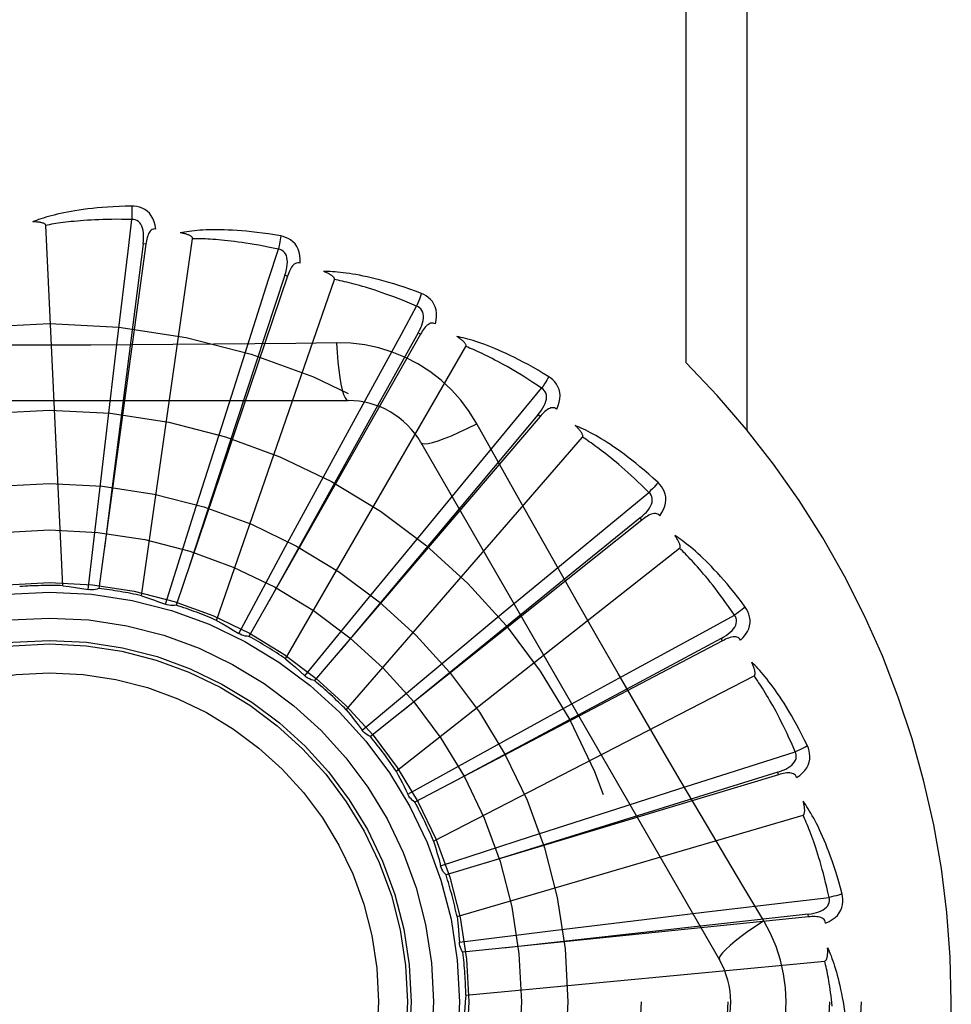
# Model space of a CAD drawing. Header units: inches. Extents: x 0 to 221, y 0 to 143.
# Tile 101 of 256: x 94.269 to 94.592, y 59.07 to 59.411. Entities that reach past the tile are written whole.
import ezdxf

# ---------------------------------------------------------------- set-up
doc = ezdxf.new("R2010")
doc.units = ezdxf.units.IN
doc.header["$LTSCALE"] = 12.1428571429
doc.header["$MEASUREMENT"] = 0
doc.linetypes.add('HIDDEN', pattern=[0.2, 0.1, -0.1])
doc.layers.add('RIGHTHAND_DOOR_ASSEMBLY', color=7, linetype='CONTINUOUS')

msp = doc.modelspace()

# ---------------------------------------------------------------- linework, layer by layer
at = {"layer": 'RIGHTHAND_DOOR_ASSEMBLY', "color": 8, "linetype": 'HIDDEN'}
for p, q in [((94.50004104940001, 59.29195753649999), (94.50004104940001, 59.5405901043)), ((94.52125425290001, 59.2685683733), (94.52125425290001, 59.5405901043)), ((94.2840423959, 59.2147687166), (94.27809614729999, 59.3395958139)), ((94.3128223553, 59.3330719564), (94.29649809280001, 59.2138324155)), ((94.3118715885, 59.3332018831), (94.3011144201, 59.24899971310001)), ((94.3112457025, 59.2112974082), (94.3290306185, 59.3349942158)), ((94.31282238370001, 59.3330721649), (94.3118715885, 59.3332018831)), ((94.36189462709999, 59.3220161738), (94.3232991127, 59.2080207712)), ((94.33730046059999, 59.2027405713), (94.37817375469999, 59.320836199)), ((94.3609856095, 59.3223236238), (94.34428146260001, 59.2715506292)), ((94.3618946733, 59.32201631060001), (94.3609856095, 59.3223236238)), ((94.4079878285, 59.3018732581), (94.4071533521, 59.3023470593)), ((94.3002887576, 59.27761056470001), (94.30285141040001, 59.2992128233)), ((94.40798775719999, 59.3018731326), (94.3485159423, 59.1972420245)), ((94.37892601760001, 59.29894440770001), (94.36475728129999, 59.2987350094)), ((94.3612649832, 59.1894074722), (94.42374938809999, 59.2976336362)), ((94.33909136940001, 59.2699289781), (94.34569596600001, 59.2906558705)), ((94.17602550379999, 59.2789234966), (94.38290940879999, 59.2789234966)), ((94.2965923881, 59.246032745), (94.3002887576, 59.27761056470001)), ((94.34428146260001, 59.2715506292), (94.3278708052, 59.2214662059)), ((94.4494358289, 59.2733709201), (94.37123717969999, 59.1818857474)), ((94.3757390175, 59.2550427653), (94.3861468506, 59.2741451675)), ((94.4494359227, 59.2733710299), (94.44870619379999, 59.2739941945)), ((94.3294856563, 59.2396213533), (94.33909136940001, 59.2699289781)), ((94.38227313, 59.1717800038), (94.4641102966, 59.2662251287)), ((94.40816849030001, 59.2643401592), (94.5116104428, 59.0851734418)), ((94.3605711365, 59.2271007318), (94.3757390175, 59.2550427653)), ((94.3011144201, 59.24899971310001), (94.29844260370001, 59.2279000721)), ((94.4089071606, 59.2334899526), (94.42274206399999, 59.2502774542)), ((94.29283924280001, 59.2134535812), (94.2965923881, 59.246032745)), ((94.319634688, 59.20834122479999), (94.3294856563, 59.2396213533)), ((94.4847408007, 59.2375396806), (94.3906416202, 59.1625069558)), ((94.4847409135, 59.2375397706), (94.48414230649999, 59.2382897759)), ((94.3887253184, 59.20892340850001), (94.4089071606, 59.2334899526)), ((94.3449783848, 59.198250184), (94.3605711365, 59.2271007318)), ((94.399565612, 59.1504952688), (94.4977977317, 59.2277458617)), ((94.4373970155, 59.206049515), (94.4541589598, 59.21991537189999)), ((94.3679543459, 59.1835451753), (94.3887253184, 59.20892340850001)), ((94.41293063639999, 59.1857463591), (94.4373970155, 59.206049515)), ((94.5126267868, 59.1956745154), (94.51218093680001, 59.1965242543)), ((94.51262665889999, 59.1956744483), (94.4060279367, 59.13980604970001)), ((94.3877321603, 59.1647576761), (94.41293063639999, 59.1857463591)), ((94.4125174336, 59.126322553), (94.5235941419, 59.1835865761)), ((94.4601788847, 59.1737132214), (94.4792620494, 59.1841562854)), ((94.43231224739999, 59.1584072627), (94.4601788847, 59.1737132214)), ((94.4035970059, 59.1425667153), (94.43231224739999, 59.1584072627)), ((94.53208553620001, 59.1492883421), (94.4168400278, 59.114603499)), ((94.53208567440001, 59.1492883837), (94.5318086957, 59.15020714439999)), ((94.4037166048, 59.1423253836), (94.4035969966, 59.1425667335)), ((94.47642937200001, 59.1376497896), (94.4971440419, 59.1442926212)), ((94.4206604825, 59.1001355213), (94.5405671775, 59.1353433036)), ((94.4461696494, 59.1278942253), (94.47642937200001, 59.1376497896)), ((94.4149754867, 59.1177743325), (94.4461696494, 59.1278942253)), ((94.5269573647, 59.09863361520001), (94.5196916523, 59.1107994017)), ((94.4855611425, 59.0991626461), (94.50715863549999, 59.10176515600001)), ((94.5424142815, 59.1000578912), (94.5423161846, 59.1010124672)), ((94.54241413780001, 59.1000578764), (94.42268711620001, 59.0878101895)), ((94.4540019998, 59.09531006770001), (94.4855611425, 59.0991626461)), ((94.421456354, 59.0912765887), (94.4540019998, 59.09531006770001)), ((94.4237004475, 59.0728806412), (94.54810338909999, 59.0847596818))]:
    msp.add_line(p, q, dxfattribs=at)
for points in [[(94.3079107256, 59.3463063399), (94.3056823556, 59.3462592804), (94.30355009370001, 59.346184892), (94.3015161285, 59.34608618), (94.29957433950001, 59.3459652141), (94.29772049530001, 59.3458237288), (94.2959509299, 59.3456639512), (94.29426166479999, 59.3454875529), (94.29264926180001, 59.3452966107), (94.2911100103, 59.34509276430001), (94.28964063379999, 59.3448780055), (94.2882375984, 59.344653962), (94.28689787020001, 59.3444226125), (94.285617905, 59.3441862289), (94.28439561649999, 59.3439449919), (94.28322824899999, 59.3436997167), (94.2821142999, 59.3434500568), (94.2810519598, 59.3431954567), (94.2800394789, 59.3429366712), (94.2790752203, 59.3426737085), (94.2781570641, 59.3424078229), (94.2772830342, 59.3421398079), (94.27645105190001, 59.3418707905), (94.2756590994, 59.3416024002), (94.2749050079, 59.34133371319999), (94.27418566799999, 59.3410639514), (94.2735019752, 59.34079391)], [(94.3163000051, 59.3383382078), (94.31606089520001, 59.3396752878), (94.3157131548, 59.3408899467), (94.3152552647, 59.3419903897), (94.3146923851, 59.3429657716), (94.3140269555, 59.343815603), (94.3132702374, 59.344536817), (94.3124239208, 59.345128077), (94.3115222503, 59.3455941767), (94.31058957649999, 59.3459307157), (94.3096574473, 59.34615628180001), (94.308768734, 59.34628187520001), (94.3079107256, 59.3463063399)], [(94.3079107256, 59.3463063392), (94.30794758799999, 59.3456844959), (94.30797445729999, 59.3449739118), (94.30799029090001, 59.3441975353), (94.3079948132, 59.3433695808), (94.30798795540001, 59.3425051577), (94.3079701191, 59.3416336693)], [(94.27809614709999, 59.3395958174), (94.2780555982, 59.339763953), (94.2779772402, 59.33991350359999), (94.2778572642, 59.3400434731), (94.277707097, 59.3401568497), (94.27753602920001, 59.3402556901), (94.27734666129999, 59.3403417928), (94.27714491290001, 59.3404171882), (94.276930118, 59.34048323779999), (94.27670331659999, 59.3405418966), (94.27646531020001, 59.340593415), (94.27621707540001, 59.34063859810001), (94.2759591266, 59.3406777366), (94.275692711, 59.3407113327), (94.2754166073, 59.3407395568), (94.275130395, 59.3407628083), (94.27483291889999, 59.3407809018), (94.2745176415, 59.34079398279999), (94.27420028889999, 59.3408014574), (94.2738961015, 59.3408027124), (94.2735999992, 59.340797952)], [(94.30797038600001, 59.3416336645), (94.3061205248, 59.3416735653), (94.3043446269, 59.3416965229), (94.3026442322, 59.34170187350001), (94.3010147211, 59.34169160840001), (94.29945290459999, 59.3416670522), (94.2979560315, 59.34162954), (94.29652113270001, 59.3415804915), (94.2951456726, 59.3415209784), (94.2938268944, 59.3414522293), (94.2925624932, 59.3413751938), (94.2913499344, 59.341290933), (94.2901871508, 59.3412003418), (94.2890718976, 59.34110443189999), (94.2880021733, 59.3410039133), (94.2869758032, 59.3408997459), (94.28599106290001, 59.3407921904), (94.2850459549, 59.34068179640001), (94.28413912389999, 59.3405686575), (94.28326896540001, 59.3404529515), (94.2824342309, 59.3403349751), (94.28163356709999, 59.3402149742), (94.28086568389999, 59.3400932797), (94.28012925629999, 59.3399701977), (94.279423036, 59.33984604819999), (94.2787451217, 59.3397213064), (94.27809614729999, 59.3395958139)], [(94.30285141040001, 59.2992128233), (94.3066401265, 59.33066652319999), (94.30797038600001, 59.3416336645)], [(94.3118701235, 59.3332017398), (94.3119804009, 59.3342336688), (94.3120368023, 59.335214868), (94.31203661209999, 59.3361480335), (94.3119775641, 59.3370297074), (94.3118549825, 59.3378594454), (94.311667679, 59.3386303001), (94.31141587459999, 59.3393397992), (94.31109424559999, 59.3399709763), (94.31069917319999, 59.3405058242), (94.3102360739, 59.3409425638), (94.3097067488, 59.3412726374), (94.3091369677, 59.3414980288), (94.3085561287, 59.3416183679), (94.30796605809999, 59.3416341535)], [(94.3163036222, 59.3383376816), (94.3158418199, 59.3383554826), (94.31541516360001, 59.33828953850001), (94.315022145, 59.3381348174), (94.31466728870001, 59.3379064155), (94.31435717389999, 59.3376167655), (94.3140841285, 59.33726882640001), (94.313843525, 59.33686733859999), (94.3136328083, 59.33641939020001), (94.313449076, 59.33593190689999), (94.3132887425, 59.3354101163), (94.31314781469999, 59.3348609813), (94.31302461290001, 59.3342862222), (94.3129157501, 59.3336903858), (94.3128223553, 59.3330719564)], [(94.35957635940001, 59.3359408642), (94.35737935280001, 59.33631637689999), (94.35527154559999, 59.3366468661), (94.3532556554, 59.3369348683), (94.3513260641, 59.33718357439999), (94.3494789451, 59.3373954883), (94.3477111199, 59.3375734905), (94.3460189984, 59.3377199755), (94.3443995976, 59.3378376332), (94.3428495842, 59.3379287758), (94.34136611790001, 59.3379959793), (94.3399460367, 59.33804151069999), (94.3385867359, 59.33806788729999), (94.33728516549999, 59.3380780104), (94.3360393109, 59.3380724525), (94.33484662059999, 59.3380525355), (94.33370555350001, 59.33801820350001), (94.33261422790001, 59.33796925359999), (94.3315710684, 59.337906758), (94.3305744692, 59.3378310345), (94.3296225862, 59.33774371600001), (94.32871362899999, 59.3376459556), (94.32784576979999, 59.3375392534), (94.32701733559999, 59.3374255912), (94.32622602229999, 59.3373044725), (94.325468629, 59.3371757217), (94.3247461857, 59.33703995)], [(94.3290306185, 59.3349942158), (94.3290225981, 59.3351669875), (94.3289739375, 59.3353286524), (94.32888070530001, 59.3354789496), (94.3287546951, 59.33561866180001), (94.3286054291, 59.3357480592), (94.3284357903, 59.3358684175), (94.32825196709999, 59.3359806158), (94.32805356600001, 59.3360861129), (94.3278419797, 59.3361866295), (94.3276180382, 59.3362822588), (94.3273828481, 59.3363736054), (94.3271369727, 59.3364608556), (94.3268817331, 59.3365442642), (94.3266159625, 59.3366242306), (94.3263393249, 59.3367012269), (94.3260506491, 59.3367752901), (94.32574893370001, 59.3368468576), (94.32543333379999, 59.3369152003), (94.3251025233, 59.3369796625), (94.3247569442, 59.3370404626)], [(94.35875063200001, 59.3313413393), (94.3569418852, 59.3317312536), (94.3552024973, 59.3320902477), (94.353533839, 59.3324173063), (94.3519317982, 59.3327154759), (94.3503935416, 59.3329868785), (94.3489166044, 59.33323327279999), (94.34749834, 59.3334566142), (94.3461364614, 59.33365843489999), (94.3448284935, 59.3338404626), (94.3435723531, 59.3340040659), (94.3423657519, 59.3341507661), (94.3412068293, 59.3342818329), (94.3400935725, 59.33439868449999), (94.33902415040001, 59.3345023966), (94.3379966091, 59.33459432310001), (94.33700930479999, 59.3346750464), (94.33606037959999, 59.3347454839), (94.3351485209, 59.3348059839), (94.3342721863, 59.33485702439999), (94.3334302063, 59.3348991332), (94.3326212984, 59.3349328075), (94.3318442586, 59.3349586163), (94.3310978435, 59.334977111), (94.3303808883, 59.33498884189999), (94.3296916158, 59.3349946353), (94.3290306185, 59.3349942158)], [(94.3595763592, 59.33594086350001), (94.3594953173, 59.335326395), (94.3593879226, 59.3346274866), (94.35925771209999, 59.3338680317), (94.3591062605, 59.3330573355), (94.3589351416, 59.3322049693), (94.3587503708, 59.3313413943)], [(94.36630605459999, 59.3265290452), (94.3663243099, 59.3278872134), (94.3662127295, 59.3291457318), (94.3659713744, 59.3303129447), (94.365603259, 59.3313772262), (94.36511068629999, 59.3323376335), (94.36450413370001, 59.3331890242), (94.3637850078, 59.333929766), (94.3629878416, 59.334558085), (94.36213571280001, 59.3350650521), (94.36126311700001, 59.3354629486), (94.3604142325, 59.3357544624), (94.35957635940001, 59.3359408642)], [(94.34569596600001, 59.2906558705), (94.3553688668, 59.3208241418), (94.35875063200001, 59.3313413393)], [(94.3609841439, 59.3223237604), (94.36128772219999, 59.323316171), (94.3615287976, 59.3242689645), (94.3617052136, 59.3251853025), (94.36181409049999, 59.3260622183), (94.3618507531, 59.3269001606), (94.3618127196, 59.3276925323), (94.36169973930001, 59.3284368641), (94.3615033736, 59.3291175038), (94.3612166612, 59.3297174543), (94.3608445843, 59.33023394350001), (94.36038729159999, 59.33065822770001), (94.3598704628, 59.3309873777), (94.35932289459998, 59.3312154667), (94.3587464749, 59.3313426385)], [(94.3663098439, 59.3265277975), (94.3658594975, 59.32663270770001), (94.3654279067, 59.3266487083), (94.3650126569, 59.3265711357), (94.36462099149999, 59.3264139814), (94.3642616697, 59.3261882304), (94.3639277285, 59.3258982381), (94.36361551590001, 59.3255495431), (94.36332385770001, 59.32514958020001), (94.36305120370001, 59.3247056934), (94.3627950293, 59.3242236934), (94.36255273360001, 59.3237111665), (94.3623229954, 59.3231701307), (94.362103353, 59.3226057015), (94.36189462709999, 59.3220161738)], [(94.4083466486, 59.3159849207), (94.4062604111, 59.31676943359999), (94.4042532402, 59.3174928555), (94.4023282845, 59.318157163), (94.4004806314, 59.3187665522), (94.3987069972, 59.3193242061), (94.397004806, 59.3198335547), (94.3953709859, 59.3202976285), (94.3938031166, 59.3207196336), (94.39229836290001, 59.3211024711), (94.390854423, 59.321449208), (94.3894686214, 59.3217626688), (94.3881388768, 59.3220458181), (94.3868627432, 59.3223020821), (94.385638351, 59.3225324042), (94.38446344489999, 59.32273856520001), (94.383336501, 59.322920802), (94.3822556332, 59.3230792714), (94.3812194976, 59.3232153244), (94.3802265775, 59.323329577), (94.37927537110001, 59.3234239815), (94.37836433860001, 59.32350000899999), (94.37749196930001, 59.3235594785), (94.37665699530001, 59.3236046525), (94.3758570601, 59.3236354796), (94.37508898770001, 59.32365239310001), (94.37435390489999, 59.3236557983)], [(94.37817375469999, 59.320836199), (94.3781985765, 59.3210073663), (94.37818139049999, 59.3211753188), (94.3781182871, 59.3213405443), (94.3780209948, 59.3215015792), (94.3778989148, 59.3216568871), (94.3777551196, 59.3218071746), (94.37759585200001, 59.3219521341), (94.3774210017, 59.3220932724), (94.3772322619, 59.3222320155), (94.37703046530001, 59.3223682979), (94.3768168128, 59.3225025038), (94.37659189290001, 59.3226347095), (94.376357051, 59.3227649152), (94.376111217, 59.3228937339), (94.3758541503, 59.3230216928), (94.3755847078, 59.3231490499), (94.3752969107, 59.3232783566), (94.37500502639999, 59.3234032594), (94.37472286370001, 59.3235175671), (94.3744458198, 59.3236233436)], [(94.4066653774, 59.3116247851), (94.40496310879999, 59.3123499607), (94.403323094, 59.3130316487), (94.4017464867, 59.3136685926), (94.4002298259, 59.314264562), (94.3987707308, 59.314822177), (94.3973671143, 59.3153436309), (94.3960167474, 59.3158313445), (94.3947176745, 59.3162872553), (94.3934677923, 59.316713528), (94.3922653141, 59.3171119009), (94.391108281, 59.3174843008), (94.3899951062, 59.3178323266), (94.3889240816, 59.3181577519), (94.38789361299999, 59.3184619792), (94.38690203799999, 59.318746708), (94.3859478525, 59.3190128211), (94.3850294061, 59.3192615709), (94.38414547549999, 59.3194935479), (94.3832946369, 59.3197095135), (94.3824758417, 59.3199102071), (94.38168792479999, 59.3200963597), (94.3809298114, 59.3202687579), (94.3802003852, 59.3204281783), (94.37949860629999, 59.320575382), (94.37882288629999, 59.3207115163), (94.37817375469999, 59.320836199)], [(94.4083466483, 59.31598492), (94.4081507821, 59.3153968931), (94.40791305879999, 59.31473093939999), (94.40764147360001, 59.3140098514), (94.40733933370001, 59.3132424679), (94.4070099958, 59.3124378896), (94.40666513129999, 59.31162488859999)], [(94.4131735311, 59.3054695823), (94.41344849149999, 59.3067997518), (94.4135771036, 59.3080566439), (94.4135610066, 59.3092484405), (94.41340096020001, 59.3103631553), (94.41309904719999, 59.3113994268), (94.4126645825, 59.3123502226), (94.4120986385, 59.3132136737), (94.4114347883, 59.3139815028), (94.4106940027, 59.31464057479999), (94.4099124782, 59.3151964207), (94.40913410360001, 59.3156433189), (94.4083466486, 59.3159849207)], [(94.3861468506, 59.2741451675), (94.4013543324, 59.3019376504), (94.4066653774, 59.3116247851)], [(94.4071519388, 59.3023474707), (94.407637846, 59.3032644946), (94.40805488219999, 59.30415444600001), (94.4084015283, 59.30502083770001), (94.408674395, 59.3058613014), (94.4088689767, 59.3066771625), (94.40898158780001, 59.307462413), (94.4090115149, 59.3082146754), (94.4089475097, 59.3089201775), (94.40877952, 59.3095635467), (94.4085119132, 59.3101411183), (94.4081431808, 59.3106442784), (94.4076979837, 59.3110652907), (94.40720347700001, 59.3113928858), (94.4066615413, 59.3116268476)], [(94.4131763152, 59.3054678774), (94.4127543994, 59.305655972), (94.41233389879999, 59.3057532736), (94.4119115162, 59.3057556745), (94.4114971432, 59.3056754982), (94.41110159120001, 59.30552182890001), (94.4107188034, 59.3053002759), (94.4103462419, 59.30501696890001), (94.4099841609, 59.3046794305), (94.409632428, 59.3042951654), (94.4092896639, 59.3038703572), (94.40895475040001, 59.303412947), (94.40862677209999, 59.3029251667), (94.4083042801, 59.3024125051), (94.40798775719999, 59.3018731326)], [(94.4071533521, 59.3023470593), (94.3914487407, 59.2741572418), (94.35554958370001, 59.2095792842)], [(94.36475728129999, 59.2987350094), (94.3364259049, 59.2984278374), (94.3222150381, 59.2982981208), (94.3079855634, 59.2982055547), (94.2937559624, 59.29813837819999), (94.27951724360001, 59.2981215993), (94.265277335, 59.2981353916), (94.25104278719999, 59.2982009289), (94.2368076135, 59.2982925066)], [(94.3789259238, 59.2989463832), (94.3791215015, 59.2955597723), (94.3793754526, 59.2923751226), (94.37967820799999, 59.28949218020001), (94.38002851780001, 59.2868928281), (94.3804263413, 59.2845818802), (94.3808662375, 59.2826196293), (94.38134204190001, 59.2810378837), (94.3818465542, 59.2798752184), (94.3823739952, 59.27916329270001), (94.38290909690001, 59.2789234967)], [(94.4274988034, 59.2709008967), (94.42490165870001, 59.275099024), (94.42196207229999, 59.2790221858), (94.4186897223, 59.2826586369), (94.41510884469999, 59.2859840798), (94.4112380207, 59.288981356), (94.4071123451, 59.2916215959), (94.40276366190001, 59.2938780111), (94.39823003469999, 59.2957369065), (94.393553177, 59.2971838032), (94.38875758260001, 59.298207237), (94.38387678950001, 59.2987946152), (94.37892601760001, 59.29894440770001)], [(94.4524589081, 59.2871597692), (94.4505588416, 59.288324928), (94.44872485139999, 59.2894151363), (94.4469604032, 59.2904317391), (94.4452614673, 59.29137978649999), (94.4436254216, 59.2922630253), (94.44205038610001, 59.29308531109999), (94.44053391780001, 59.2938502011), (94.43907424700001, 59.2945613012), (94.4376691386, 59.2952219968), (94.436316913, 59.29583573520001), (94.4350154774, 59.296405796), (94.43376334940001, 59.2969354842), (94.4325587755, 59.297428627), (94.4314000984, 59.2978865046), (94.43028544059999, 59.2983112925), (94.4292133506, 59.2987035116), (94.428182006, 59.2990636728), (94.4271903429, 59.2993933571), (94.42623698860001, 59.2996934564), (94.4253208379, 59.2999661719), (94.4244406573, 59.3002132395), (94.4235953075, 59.3004367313), (94.4227839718, 59.3006391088), (94.4220043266, 59.3008207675), (94.4212533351, 59.3009827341), (94.4205321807, 59.301125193)], [(94.42374938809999, 59.2976336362), (94.423806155, 59.2977970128), (94.4238210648, 59.2979651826), (94.4237903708, 59.29813936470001), (94.4237253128, 59.2983159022), (94.4236348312, 59.2984915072), (94.4235220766, 59.2986662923), (94.423393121, 59.2988387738), (94.4232481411, 59.2990104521), (94.4230890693, 59.29918240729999), (94.4229167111, 59.2993544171), (94.42273231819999, 59.2995266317), (94.42253648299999, 59.2996990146), (94.42233052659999, 59.2998713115), (94.4221135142, 59.3000443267), (94.42188530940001, 59.3002186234), (94.4216448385, 59.3003946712), (94.42139158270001, 59.3005730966), (94.4211237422, 59.3007539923), (94.42083909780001, 59.30093769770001), (94.4205383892, 59.3011240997)], [(94.44998285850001, 59.2831966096), (94.4484485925, 59.28423083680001), (94.4469672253, 59.2852105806), (94.4455396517, 59.2861343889), (94.4441631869, 59.2870066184), (94.4428359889, 59.2878302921), (94.4415564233, 59.2886079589), (94.4403227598, 59.2893424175), (94.4391334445, 59.2900359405), (94.43798682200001, 59.2906910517), (94.4368814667, 59.2913097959), (94.4358158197, 59.29189443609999), (94.4347886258, 59.2924468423), (94.4337985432, 59.2929690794), (94.43284427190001, 59.2934628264), (94.43192450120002, 59.2939300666), (94.43103792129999, 59.2943719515), (94.43018314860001, 59.29479002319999), (94.42935909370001, 59.2951850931), (94.4285645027, 59.2955581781), (94.4277984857, 59.2959102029), (94.427060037, 59.2962421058), (94.42634825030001, 59.2965548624), (94.4256621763, 59.2968494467), (94.425000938, 59.29712680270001), (94.4243631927, 59.2973883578), (94.42374938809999, 59.2976336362)], [(94.4524589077, 59.2871597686), (94.4521552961, 59.2866194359), (94.4517958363, 59.2860105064), (94.45139269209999, 59.2853538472), (94.4509507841, 59.2846575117), (94.4504751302, 59.28392980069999), (94.4499826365, 59.2831967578)], [(94.45520853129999, 59.27592095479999), (94.45573027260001, 59.2771751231), (94.45609442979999, 59.278384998), (94.45630416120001, 59.279558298), (94.4563579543, 59.2806831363), (94.4562576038, 59.2817578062), (94.4560109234, 59.282773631), (94.4556186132, 59.2837285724), (94.4551120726, 59.2846081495), (94.4545094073, 59.28539549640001), (94.45384720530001, 59.2860891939), (94.4531674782, 59.2866753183), (94.4524589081, 59.2871597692)], [(94.42274206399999, 59.2502774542), (94.44293448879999, 59.2746896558), (94.44998285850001, 59.2831966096)], [(94.44870488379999, 59.273994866), (94.449355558, 59.2748033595), (94.4499334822, 59.2755983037), (94.4504378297, 59.2763834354), (94.4508648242, 59.2771570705), (94.45121029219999, 59.27792136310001), (94.4514694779, 59.2786711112), (94.45164123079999, 59.2794041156), (94.45171189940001, 59.2801089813), (94.4516687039, 59.2807725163), (94.45151523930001, 59.2813902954), (94.45124839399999, 59.2819541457), (94.45089091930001, 59.282451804), (94.4504673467, 59.2828670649), (94.44997948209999, 59.2831993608)], [(94.45521155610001, 59.2759184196), (94.4548337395, 59.27618270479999), (94.4544396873, 59.27635782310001), (94.4540252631, 59.2764404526), (94.4536028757, 59.27644055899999), (94.45318523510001, 59.276364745), (94.45276730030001, 59.2762197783), (94.45234770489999, 59.2760121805), (94.45192813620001, 59.2757492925), (94.4515098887, 59.2754385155), (94.45109277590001, 59.27508618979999), (94.4506772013, 59.27470033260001), (94.4502626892, 59.27428331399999), (94.4498488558, 59.2738408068), (94.4494358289, 59.2733709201)], [(94.44870619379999, 59.2739941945), (94.42795042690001, 59.2492859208), (94.380478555, 59.19266893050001)], [(94.40816865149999, 59.26433988), (94.40862913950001, 59.2640012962), (94.4094732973, 59.26389477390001), (94.4106656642, 59.2640189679), (94.4121952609, 59.26436527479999), (94.4140624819, 59.26493483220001), (94.4162477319, 59.2657277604), (94.41872106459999, 59.26673404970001), (94.42144863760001, 59.2679427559), (94.4244036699, 59.2693454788), (94.42750058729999, 59.2709018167)], [(94.4553335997, 59.221385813), (94.4413651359, 59.2461374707), (94.4344271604, 59.2584816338), (94.4274988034, 59.2709008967)], [(94.4903188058, 59.2505072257), (94.4886735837, 59.25201091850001), (94.4870790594, 59.2534285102), (94.48553889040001, 59.2547606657), (94.4840500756, 59.2560131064), (94.48261074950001, 59.2571900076), (94.4812197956, 59.25829551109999), (94.47987548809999, 59.259333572), (94.47857677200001, 59.2603080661), (94.4773220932, 59.2612227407), (94.4761104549, 59.2620812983), (94.4749404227, 59.26288735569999), (94.4738111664, 59.2636444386), (94.4727216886, 59.2643566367), (94.4716706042, 59.26502552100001), (94.4706564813, 59.2656535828), (94.4696779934, 59.2662416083), (94.4687334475, 59.2667904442), (94.4678220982, 59.2673018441), (94.4669427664, 59.2677769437), (94.4660947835, 59.2682181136), (94.4652772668, 59.2686272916), (94.46448948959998, 59.2690067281), (94.463731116, 59.2693589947), (94.4629999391, 59.2696849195), (94.46229317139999, 59.2699860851), (94.46161200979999, 59.27026244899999)], [(94.4641102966, 59.2662251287), (94.46419695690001, 59.2663748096), (94.46424342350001, 59.2665371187), (94.4642462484, 59.2667139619), (94.464215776, 59.2668996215), (94.46416016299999, 59.26708917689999), (94.4640825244, 59.2672821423), (94.4639885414, 59.26747591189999), (94.4638786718, 59.2676719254), (94.4637550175, 59.2678708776), (94.463618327, 59.268072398), (94.4634698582, 59.268276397), (94.4633101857, 59.2684827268), (94.4631405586, 59.2686908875), (94.46296021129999, 59.26890184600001), (94.46276911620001, 59.269116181), (94.4625663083, 59.2693345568), (94.4623512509, 59.2695578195), (94.4621226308, 59.2697860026), (94.4618787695, 59.2700194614), (94.4616202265, 59.2702580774)], [(94.48713746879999, 59.24708428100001), (94.4858266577, 59.2483901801), (94.4845574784, 59.2496325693), (94.48333053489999, 59.2508098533), (94.4821440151, 59.2519268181), (94.48099668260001, 59.2529867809), (94.47988741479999, 59.25399255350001), (94.4788150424, 59.2549472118), (94.4777784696, 59.2558532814), (94.4767765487, 59.25671355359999), (94.4758082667, 59.2575303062), (94.47487252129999, 59.2583060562), (94.47396843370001, 59.2590428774), (94.4730950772, 59.2597430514), (94.47225149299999, 59.26040847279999), (94.47143676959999, 59.26104133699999), (94.47064983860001, 59.26164302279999), (94.4698896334, 59.2622153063), (94.46915523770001, 59.2627591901), (94.46844561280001, 59.2632759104), (94.4677600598, 59.2637665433), (94.46709776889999, 59.26423220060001), (94.4664580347, 59.2646740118), (94.4658401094, 59.2650931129), (94.46524331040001, 59.26549059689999), (94.46466658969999, 59.2658681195), (94.4641102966, 59.2662251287)], [(94.4903188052, 59.2505072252), (94.4899184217, 59.2500341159), (94.48945021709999, 59.2495042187), (94.48893008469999, 59.2489357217), (94.48836438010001, 59.2483356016), (94.48775960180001, 59.2477110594), (94.48713727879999, 59.24708446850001)], [(94.49089177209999, 59.2389511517), (94.4916414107, 59.2400838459), (94.4922279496, 59.241202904), (94.4926559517, 59.2423153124), (94.4929216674, 59.2434096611), (94.4930265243, 59.2444839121), (94.4929765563, 59.2455280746), (94.4927720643, 59.246540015), (94.4924411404, 59.2474995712), (94.49199837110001, 59.2483867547), (94.4914794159, 59.2491932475), (94.49092289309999, 59.2498974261), (94.4903188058, 59.2505072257)], [(94.4541589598, 59.21991537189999), (94.4786065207, 59.2400649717), (94.48713746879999, 59.24708428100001)], [(94.48414114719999, 59.2382906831), (94.48493307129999, 59.2389614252), (94.4856509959, 59.23963263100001), (94.48629481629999, 59.2403081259), (94.4868605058, 59.2409869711), (94.4873443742, 59.2416720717), (94.4877407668, 59.24235921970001), (94.48804813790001, 59.2430464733), (94.48825092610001, 59.2437252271), (94.48833408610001, 59.2443849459), (94.4883003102, 59.2450206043), (94.4881449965, 59.2456247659), (94.4878881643, 59.2461810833), (94.48755083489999, 59.2466690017), (94.48713467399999, 59.24708762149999)], [(94.48414230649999, 59.2382897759), (94.4590855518, 59.2179560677), (94.4017567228, 59.1713463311)], [(94.4908938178, 59.2389484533), (94.49057197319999, 59.2392799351), (94.49021772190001, 59.23952658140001), (94.48982648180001, 59.2396857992), (94.4894119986, 59.2397653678), (94.4889876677, 59.23976971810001), (94.4885499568, 59.23970630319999), (94.48809878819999, 59.2395817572), (94.4876371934, 59.2394029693), (94.48716783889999, 59.2391769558), (94.4866917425, 59.23890997), (94.48621081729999, 59.2386097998), (94.48572504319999, 59.2382788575), (94.4852351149, 59.2379227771), (94.4847408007, 59.2375396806)], [(94.52055798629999, 59.2073520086), (94.5192270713, 59.2091398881), (94.51792964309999, 59.2108336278), (94.5166694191, 59.2124331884), (94.515444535, 59.2139447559), (94.5142539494, 59.2153727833), (94.51309734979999, 59.2167215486), (94.5119737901, 59.21799526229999), (94.5108829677, 59.2191979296), (94.5098240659, 59.2203335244), (94.5087968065, 59.2214058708), (94.5078004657, 59.2224187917), (94.5068348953, 59.2233759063), (94.5058998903, 59.2242814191), (94.5049943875, 59.22513713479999), (94.5041174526, 59.22594577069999), (94.5032679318, 59.2267083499), (94.50244432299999, 59.2274260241), (94.501646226, 59.2281006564), (94.5008726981, 59.2287335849), (94.5001235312, 59.2293272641), (94.49939822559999, 59.2298837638), (94.4986964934, 59.2304054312), (94.49801849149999, 59.230894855), (94.49736220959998, 59.23135326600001), (94.4967252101, 59.2317827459), (94.4961086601, 59.2321830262)], [(94.4977977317, 59.2277458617), (94.4979111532, 59.2278764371), (94.4979874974, 59.2280270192), (94.49802373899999, 59.228200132), (94.49802895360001, 59.2283882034), (94.4980102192, 59.22858485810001), (94.4979705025, 59.2287890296), (94.4979148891, 59.2289970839), (94.4978441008, 59.2292103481), (94.49776033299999, 59.2294291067), (94.4976642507, 59.2296528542), (94.497557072, 59.2298812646), (94.49743933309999, 59.23011408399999), (94.4973121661, 59.23035058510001), (94.497175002, 59.2305918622), (94.4970279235, 59.23083848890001), (94.4968701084, 59.2310913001), (94.49669790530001, 59.23135567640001), (94.49651988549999, 59.2316185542), (94.49634432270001, 59.2318672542), (94.496168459, 59.232106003)], [(94.5167863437, 59.204592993), (94.5157463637, 59.2061233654), (94.51473524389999, 59.20758349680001), (94.5137532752, 59.2089717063), (94.5127995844, 59.2102930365), (94.5118735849, 59.21155097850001), (94.5109747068, 59.2127485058), (94.51010238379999, 59.21388886), (94.50925601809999, 59.2149747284), (94.5084350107, 59.2160090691), (94.5076387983, 59.2169943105), (94.50686677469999, 59.2179331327), (94.50611846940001, 59.2188277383), (94.50539340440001, 59.219680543), (94.50469099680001, 59.2204935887), (94.50401076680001, 59.2212692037), (94.5033519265, 59.2220089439), (94.5027137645, 59.2227147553), (94.502095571, 59.2233877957), (94.50149655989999, 59.22402947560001), (94.5009162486, 59.2246409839), (94.5003540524, 59.2252235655), (94.4998094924, 59.22577846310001), (94.4992820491, 59.2263069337), (94.4987712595, 59.2268101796), (94.4982764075, 59.2272900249), (94.4977977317, 59.2277458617)], [(94.5196916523, 59.1107994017), (94.50525994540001, 59.1351815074), (94.4980421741, 59.1474236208), (94.4908472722, 59.1597004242), (94.4836742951, 59.171990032), (94.47654040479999, 59.1843127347), (94.469432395, 59.19665175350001), (94.4623718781, 59.2090120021), (94.4553335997, 59.221385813)], [(94.2840423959, 59.2147687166), (94.2862528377, 59.2144893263), (94.28845579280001, 59.214177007), (94.29065126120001, 59.21383175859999), (94.29283924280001, 59.2134535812)], [(94.29649809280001, 59.2138324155), (94.2959122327, 59.21362558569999), (94.2953119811, 59.2134760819), (94.2946913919, 59.2133833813), (94.29406581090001, 59.2133482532), (94.29345048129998, 59.2133717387), (94.292839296, 59.2134535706)], [(94.3112457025, 59.2112974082), (94.31336332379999, 59.210604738), (94.3154673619, 59.2098811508), (94.3175578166, 59.2091266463), (94.319634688, 59.20834122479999)], [(94.3232991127, 59.2080207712), (94.32268469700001, 59.2079285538), (94.3220669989, 59.2078953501), (94.3214400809, 59.207921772), (94.3208191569, 59.2080056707), (94.32021939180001, 59.2081451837), (94.3196347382, 59.20834120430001)], [(94.5205579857, 59.2073520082), (94.52007530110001, 59.2069632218), (94.5195152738, 59.2065315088), (94.5188969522, 59.206071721), (94.51822789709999, 59.2055895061), (94.5175158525, 59.20509070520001), (94.51678619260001, 59.2045932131)], [(94.51893359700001, 59.1958963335), (94.5198840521, 59.196866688), (94.52067177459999, 59.1978545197), (94.5213025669, 59.1988658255), (94.5217705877, 59.199890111), (94.52207685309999, 59.2009251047), (94.52222539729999, 59.2019598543), (94.5222161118, 59.20299220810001), (94.52207276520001, 59.2039970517), (94.521805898, 59.20495199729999), (94.52144895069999, 59.2058421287), (94.5210357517, 59.2066389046), (94.52055798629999, 59.2073520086)], [(94.4792620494, 59.1841562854), (94.50708114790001, 59.19931502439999), (94.5167863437, 59.204592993)], [(94.51217997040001, 59.1965253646), (94.51308452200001, 59.1970341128), (94.51391649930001, 59.1975573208), (94.5146765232, 59.1980987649), (94.5153604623, 59.1986582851), (94.5159652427, 59.1992394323), (94.5164845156, 59.19983914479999), (94.51691639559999, 59.2004558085), (94.5172439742, 59.2010839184), (94.517450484, 59.2017159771), (94.5175376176, 59.2023465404), (94.517499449, 59.2029691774), (94.51735254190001, 59.2035640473), (94.5171136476, 59.2041069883), (94.5167842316, 59.2045968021)], [(94.33730046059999, 59.2027405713), (94.339248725, 59.2016596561), (94.34117780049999, 59.2005509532), (94.3430876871, 59.1994144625), (94.3449783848, 59.198250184)], [(94.3485159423, 59.1972420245), (94.34789517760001, 59.1972677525), (94.34728235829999, 59.197352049), (94.3466717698, 59.1974966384), (94.3460779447, 59.1976965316), (94.3455154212, 59.1979470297), (94.3449784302, 59.19825015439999)], [(94.51218093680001, 59.1965242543), (94.4837288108, 59.1813000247), (94.41861503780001, 59.146382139)], [(94.51893522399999, 59.1958931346), (94.5186817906, 59.1962797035), (94.51838050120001, 59.1965890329), (94.5180263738, 59.196819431), (94.5176343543, 59.1969759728), (94.5172184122, 59.1970605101), (94.5167764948, 59.1970810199), (94.51630977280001, 59.19704403), (94.5158225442, 59.1969557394), (94.515318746, 59.196822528), (94.5148006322, 59.196650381), (94.5142716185, 59.19644661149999), (94.5137321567, 59.1962136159), (94.51318403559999, 59.1959568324), (94.51262665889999, 59.1956744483)], [(94.3612649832, 59.1894074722), (94.36297347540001, 59.1879773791), (94.3646578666, 59.18652363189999), (94.3663181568, 59.1850462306), (94.3679543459, 59.1835451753)], [(94.5420835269, 59.1592538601), (94.5411150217, 59.1612613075), (94.5401615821, 59.163169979), (94.5392268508, 59.1649791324), (94.5383101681, 59.1666951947), (94.5374113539, 59.1683227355), (94.536530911, 59.16986601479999), (94.53566870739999, 59.1713293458), (94.5348252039, 59.17271671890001), (94.5340003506, 59.1740321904), (94.533194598, 59.1752795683), (94.5324079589, 59.1764627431), (94.5316409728, 59.1775852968), (94.530894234, 59.1786513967), (94.5301670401, 59.17966301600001), (94.52945898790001, 59.18062299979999), (94.52876913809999, 59.1815325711), (94.52809623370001, 59.1823931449), (94.5274402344, 59.1832066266), (94.5268004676, 59.1839745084), (94.5261771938, 59.1846992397), (94.5255703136, 59.1853829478), (94.5249799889, 59.1860279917), (94.5244068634, 59.1866368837), (94.5238491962, 59.18721121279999), (94.5233049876, 59.1877534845), (94.52277533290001, 59.1882632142)], [(94.5235941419, 59.1835865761), (94.5237302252, 59.1836933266), (94.5238336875, 59.1838267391), (94.52390203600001, 59.1839898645), (94.5239427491, 59.1841735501), (94.52396157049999, 59.1843701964), (94.52396121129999, 59.1845781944), (94.52394597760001, 59.18479301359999), (94.5239168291, 59.1850158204), (94.52387597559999, 59.1852464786), (94.5238239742, 59.1854843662), (94.5237619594, 59.18572893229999), (94.5236904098, 59.1859798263), (94.5236102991, 59.18623611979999), (94.523521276, 59.1864989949), (94.5234235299, 59.1867689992), (94.52331641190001, 59.187047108), (94.5231997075, 59.1873343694), (94.5230723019, 59.1876311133), (94.5229328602, 59.1879381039), (94.5227818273, 59.18825508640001)], [(94.37123717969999, 59.1818857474), (94.3706325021, 59.182028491), (94.37004671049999, 59.1822272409), (94.3694745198, 59.182484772), (94.3689292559, 59.182793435), (94.368424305, 59.1831458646), (94.3679543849, 59.1835451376)], [(94.5378578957, 59.1572584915), (94.5371263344, 59.15895802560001), (94.5364098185, 59.1605831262), (94.53570831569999, 59.1621320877), (94.53502192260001, 59.1636100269), (94.5343507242, 59.1650204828), (94.5336947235, 59.166366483), (94.533053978, 59.1676513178), (94.5324284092, 59.1688777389), (94.53181798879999, 59.17004876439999), (94.5312226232, 59.1711668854), (94.5306422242, 59.1722348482), (94.5300767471, 59.1732549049), (94.5295261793, 59.1742295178), (94.5289903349, 59.1751608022), (94.52846918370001, 59.17605113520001), (94.52796224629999, 59.1769021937), (94.52746919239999, 59.177716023), (94.5269895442, 59.1784938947), (94.52652279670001, 59.1792373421), (94.5260687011, 59.17994762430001), (94.52562691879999, 59.1806260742), (94.52519721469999, 59.1812740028), (94.52477931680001, 59.1818927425), (94.5243729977, 59.1824835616), (94.52397789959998, 59.1830483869), (94.5235941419, 59.1835865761)], [(94.38227313, 59.1717800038), (94.38367956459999, 59.1700531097), (94.3850582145, 59.1683070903), (94.38640907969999, 59.1665419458), (94.3877321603, 59.1647576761)], [(94.3906416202, 59.1625069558), (94.3900748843, 59.1627615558), (94.3895372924, 59.1630675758), (94.38902418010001, 59.1634287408), (94.38854718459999, 59.1638350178), (94.38811805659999, 59.164276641), (94.38773219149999, 59.1647576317)], [(94.5420835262, 59.1592538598), (94.5415359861, 59.1589634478), (94.540904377, 59.1586455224), (94.5402102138, 59.1583110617), (94.53946198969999, 59.1579641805), (94.538668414, 59.157609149), (94.537857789, 59.1572587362)], [(94.5383204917, 59.1483126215), (94.53943741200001, 59.149085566), (94.54039784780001, 59.14990646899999), (94.5412086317, 59.150780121), (94.5418620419, 59.1516973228), (94.54235864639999, 59.1526556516), (94.54270033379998, 59.1536435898), (94.5428865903, 59.1546590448), (94.54293600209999, 59.155672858), (94.54285468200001, 59.1566610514), (94.54267264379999, 59.1576026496), (94.5424177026, 59.1584632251), (94.5420835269, 59.1592538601)], [(94.4971440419, 59.1442926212), (94.5273292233, 59.153912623), (94.5378578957, 59.1572584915)], [(94.53180795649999, 59.15020841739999), (94.5327924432, 59.1505367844), (94.5337084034, 59.1508930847), (94.53455716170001, 59.1512809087), (94.535334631, 59.1517008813), (94.536038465, 59.152157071), (94.5366618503, 59.1526476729), (94.5372026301, 59.1531714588), (94.5376431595, 59.1537262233), (94.5379655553, 59.15430777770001), (94.5381704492, 59.1549104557), (94.5382508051, 59.1555290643), (94.53821913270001, 59.1561409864), (94.53808730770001, 59.1567193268), (94.5378565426, 59.1572626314)], [(94.399565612, 59.1504952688), (94.400270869, 59.1491907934), (94.4009628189, 59.14787946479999), (94.40164149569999, 59.14656121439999), (94.4023067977, 59.145236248), (94.40295862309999, 59.1439047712), (94.4035970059, 59.1425667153)], [(94.5318086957, 59.15020714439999), (94.5009895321, 59.1406426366), (94.43044419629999, 59.1186786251)], [(94.53832169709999, 59.1483087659), (94.538145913, 59.14873648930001), (94.5379085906, 59.1490973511), (94.5376045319, 59.1493906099), (94.537249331, 59.1496184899), (94.5368570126, 59.1497802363), (94.5364270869, 59.1498840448), (94.5359619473, 59.1499361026), (94.5354669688, 59.1499416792), (94.53494723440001, 59.1499062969), (94.5344060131, 59.149835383), (94.5338479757, 59.1497354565), (94.53327399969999, 59.1496087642), (94.5326868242, 59.1494602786), (94.53208553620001, 59.1492883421)], [(94.4060279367, 59.13980604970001), (94.4055574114, 59.1401341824), (94.40511903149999, 59.14050120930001), (94.40471002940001, 59.1409098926), (94.4043370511, 59.1413531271), (94.4040068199, 59.14182396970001), (94.4037166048, 59.1423253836)], [(94.5405671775, 59.1353433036), (94.54072100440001, 59.1354223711), (94.5408478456, 59.1355337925), (94.5409458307, 59.1356810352), (94.5410205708, 59.13585369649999), (94.5410762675, 59.13604322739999), (94.5411152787, 59.1362475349), (94.541140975, 59.13646135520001), (94.54115451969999, 59.1366856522), (94.5411580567, 59.13691987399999), (94.54115201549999, 59.1371633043), (94.5411374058, 59.1374151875), (94.5411146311, 59.1376750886), (94.5410844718, 59.13794191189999), (94.5410468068, 59.1382168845), (94.5410019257, 59.1385005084), (94.5409493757, 59.1387938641), (94.5408877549, 59.1391033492), (94.5408202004, 59.1394135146), (94.5407497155, 59.1397093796), (94.540675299, 59.13999593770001)], [(94.5541174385, 59.1079511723), (94.5535463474, 59.1101056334), (94.5529713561, 59.1121602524), (94.55239590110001, 59.1141136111), (94.551820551, 59.1159721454), (94.5512459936, 59.1177403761), (94.550673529, 59.1194223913), (94.55010384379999, 59.1210224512), (94.5495381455, 59.1225443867), (94.548977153, 59.1239921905), (94.5484220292, 59.1253695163), (94.54787352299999, 59.126680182), (94.54733284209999, 59.12792760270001), (94.5468013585, 59.12911575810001), (94.54627875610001, 59.1302467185), (94.5457651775, 59.1313233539), (94.5452599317, 59.132347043), (94.5447620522, 59.1333194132), (94.5442718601, 59.1342423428), (94.5437889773, 59.13511742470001), (94.54331412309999, 59.1359470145), (94.5428476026, 59.13673321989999), (94.5423900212, 59.1374783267), (94.54194248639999, 59.13818468), (94.54150358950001, 59.1388541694), (94.5410718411, 59.13948963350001), (94.5406482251, 59.14009038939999)], [(94.5495905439, 59.1067915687), (94.5491938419, 59.1085988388), (94.5487978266, 59.1103301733), (94.54840214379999, 59.1119839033), (94.5480078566, 59.113565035), (94.54761571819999, 59.1150770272), (94.5472263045, 59.1165228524), (94.54684029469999, 59.1179057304), (94.54645813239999, 59.1192283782), (94.54608036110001, 59.1204937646), (94.5457073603, 59.1217043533), (94.5453395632, 59.1228628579), (94.544977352, 59.1239714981), (94.54462118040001, 59.1250326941), (94.54427126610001, 59.1260485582), (94.5439280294, 59.1270214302), (94.5435913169, 59.1279530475), (94.54326119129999, 59.12884548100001), (94.5429374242, 59.1297000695), (94.5426198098, 59.13051841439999), (94.54230834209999, 59.131301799), (94.5420029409, 59.1320515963), (94.5417036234, 59.132769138), (94.54141037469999, 59.1334557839), (94.5411232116, 59.1341128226), (94.5408421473, 59.1347422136), (94.5405671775, 59.1353433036)], [(94.4125174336, 59.126322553), (94.41318154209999, 59.12419580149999), (94.41381258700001, 59.1220621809), (94.4144105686, 59.1199216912), (94.4149754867, 59.1177743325)], [(94.4168400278, 59.114603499), (94.4164085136, 59.1150504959), (94.4160231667, 59.1155343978), (94.4156810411, 59.1160603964), (94.4153892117, 59.1166148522), (94.41515495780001, 59.1171843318), (94.4149754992, 59.1177742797)], [(94.5483517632, 59.0979198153), (94.54959478, 59.0984674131), (94.55069321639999, 59.09909171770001), (94.5516546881, 59.0997961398), (94.5524698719, 59.1005731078), (94.55313886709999, 59.1014201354), (94.5536613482, 59.1023255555), (94.554036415, 59.1032874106), (94.5542767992, 59.1042735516), (94.5543839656, 59.1052592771), (94.5543834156, 59.10621831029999), (94.55429594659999, 59.10711158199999), (94.5541174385, 59.1079511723)], [(94.5541174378, 59.1079511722), (94.5535248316, 59.107769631), (94.5528444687, 59.1075769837), (94.5520995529, 59.1073799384), (94.5512992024, 59.10718092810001), (94.5504527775, 59.1069824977), (94.54959048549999, 59.1067918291)], [(94.50715863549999, 59.10176515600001), (94.5386189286, 59.1054987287), (94.5495905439, 59.1067915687)], [(94.5423156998, 59.1010138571), (94.54334453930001, 59.10114997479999), (94.54431137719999, 59.1013264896), (94.5452181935, 59.1015466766), (94.5460610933, 59.1018119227), (94.5468385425, 59.102126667), (94.5475435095, 59.1024904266), (94.5481736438, 59.1029024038), (94.5487112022, 59.10336377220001), (94.5491378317, 59.1038738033), (94.54945308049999, 59.1044268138), (94.5496490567, 59.1050190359), (94.5497337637, 59.1056258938), (94.5497137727, 59.1062187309), (94.54958999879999, 59.1067958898)], [(94.5423161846, 59.1010124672), (94.5102438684, 59.0974533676), (94.43681666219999, 59.089237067)], [(94.4206604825, 59.1001355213), (94.4209100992, 59.0979215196), (94.4211259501, 59.0957070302), (94.421308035, 59.0934920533), (94.421456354, 59.0912765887)], [(94.5269590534, 59.0986347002), (94.52412393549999, 59.0967720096), (94.5214929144, 59.0949597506), (94.51914758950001, 59.0932560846), (94.5170716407, 59.09165303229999), (94.515269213, 59.0901530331), (94.5137898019, 59.0887909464), (94.512657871, 59.0875880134), (94.5119032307, 59.0865697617), (94.5115504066, 59.0857570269), (94.5116102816, 59.0851737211)], [(94.5347091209, 59.0705901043), (94.5344872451, 59.0754672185), (94.5338327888, 59.0802997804), (94.5327482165, 59.0850754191), (94.53123678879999, 59.0897475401), (94.52930437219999, 59.0942704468), (94.5269573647, 59.09863361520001)], [(94.54835178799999, 59.0979172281), (94.548260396, 59.0983695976), (94.5480958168, 59.0987683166), (94.5478527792, 59.0991137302), (94.547547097, 59.0994048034), (94.547192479, 59.0996378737), (94.54678996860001, 59.0998211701), (94.5463430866, 59.0999603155), (94.5458581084, 59.1000594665), (94.54534107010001, 59.1001230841), (94.5447962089, 59.1001558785), (94.5442293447, 59.1001633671), (94.54364176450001, 59.1001475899), (94.543037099, 59.1001129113), (94.54241413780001, 59.1000578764)], [(94.42268711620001, 59.0878101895), (94.42234799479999, 59.0883307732), (94.42206119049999, 59.0888788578), (94.42182479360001, 59.0894600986), (94.4216431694, 59.0900597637), (94.4215209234, 59.0906632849), (94.42145635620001, 59.0912765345)], [(94.54810338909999, 59.0847596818), (94.5482687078, 59.0848077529), (94.5484139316, 59.0848926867), (94.548537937, 59.0850182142), (94.5486440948, 59.08517314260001), (94.54873476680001, 59.0853484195), (94.5488118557, 59.08554135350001), (94.5488775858, 59.08574594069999), (94.5489333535, 59.0859630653), (94.54898120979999, 59.08619190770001), (94.5490214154, 59.0864315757), (94.5490548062, 59.0866810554), (94.5490817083, 59.0869398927), (94.5491026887, 59.0872068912), (94.54911785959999, 59.0874832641), (94.54912760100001, 59.0877694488), (94.5491316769, 59.0880665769), (94.54913000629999, 59.08837989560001), (94.5491225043, 59.0886974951), (94.54910904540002, 59.0890079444), (94.5490896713, 59.0893150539)], [(94.54908228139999, 59.0893924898), (94.5493849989, 59.0887252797), (94.5496884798, 59.08802222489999), (94.5499919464, 59.0872840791), (94.5502961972, 59.0865081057), (94.5506019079, 59.0856923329), (94.5509083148, 59.0848351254), (94.55121499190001, 59.0839348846), (94.5515213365, 59.0829894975), (94.5518266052, 59.08199696), (94.5521304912, 59.0809553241), (94.55243233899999, 59.0798626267), (94.5527320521, 59.0787168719), (94.5530292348, 59.0775163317), (94.5533235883, 59.07625817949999), (94.5536151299, 59.0749403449), (94.553901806, 59.07355875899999), (94.5541817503, 59.07210816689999), (94.5544538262, 59.0705901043)], [(94.55070664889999, 59.06913511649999), (94.5505694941, 59.0703944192), (94.550427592, 59.0716015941), (94.55028173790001, 59.07275874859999), (94.5501328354, 59.0738681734), (94.5499814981, 59.07493190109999), (94.54982858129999, 59.0759521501), (94.5496742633, 59.0769306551), (94.5495189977, 59.0778694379), (94.5493628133, 59.0787698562), (94.5492058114, 59.07963352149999), (94.54904822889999, 59.08046169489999), (94.5488902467, 59.08125574), (94.54873213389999, 59.0820169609), (94.54857413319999, 59.082746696), (94.5484165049, 59.0834462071), (94.54825963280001, 59.0841174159), (94.54810338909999, 59.0847596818)], [(94.4237004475, 59.0728806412), (94.4235265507, 59.0706594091), (94.423319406, 59.0684440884), (94.4230790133, 59.0662346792), (94.4228053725, 59.0640311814)], [(94.5269573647, 59.0425465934), (94.52930080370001, 59.04690477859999), (94.53123246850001, 59.051426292), (94.5327468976, 59.0561025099), (94.5338345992, 59.0608829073), (94.5344890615, 59.0657157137), (94.5347091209, 59.0705901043)], [(94.5544538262, 59.0705901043), (94.5548520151, 59.0681547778), (94.5552097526, 59.0656736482), (94.55552566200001, 59.0631474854), (94.5558002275, 59.0605761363), (94.5560337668, 59.0579594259), (94.5562247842, 59.0552981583)]]:
    msp.add_lwpolyline(points, dxfattribs=at)
for radius in [0.2812500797, 0.2702837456, 0.235, 0.205, 0.179592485, 0.1635, 0.1452498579, 0.1420000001, 0.133, 0.12525, 0.124, 0.1139999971]:
    msp.add_circle((94.2794674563, 59.0705901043), radius, dxfattribs=at)
for centre, radius, start, end in [((94.2794674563, 59.0705901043), 0.3125, 314.8970822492, 45.1029177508), ((94.38290940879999, 59.2497568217), 0.0291666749, 30, 90), ((94.2794674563, 59.0705901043), 0.1442511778, 88.182554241, 94.1288010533), ((94.2794674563, 59.0705901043), 0.1442511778, 77.27346333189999, 83.21971014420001), ((94.2794674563, 59.0705901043), 0.1442511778, 66.3643724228, 72.3106192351), ((94.2794674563, 59.0705901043), 0.1442511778, 55.45528151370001, 61.40152832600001), ((94.2794674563, 59.0705901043), 0.1442511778, 44.5461906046, 50.4924374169), ((94.2794674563, 59.0705901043), 0.1442511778, 33.63709969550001, 39.58334650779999), ((94.2794674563, 59.0705901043), 0.1442511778, 22.7280087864, 28.6742555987), ((94.2794674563, 59.0705901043), 0.1442511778, 11.8189178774, 17.7651646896), ((94.2794674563, 59.0705901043), 0.1442511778, 0.9098269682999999, 6.856073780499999), ((94.4863513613, 59.0705901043), 0.0291666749, 330.0000000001, 30)]:
    msp.add_arc(centre, radius, start, end, dxfattribs=at)

doc.saveas('drawing.dxf')
